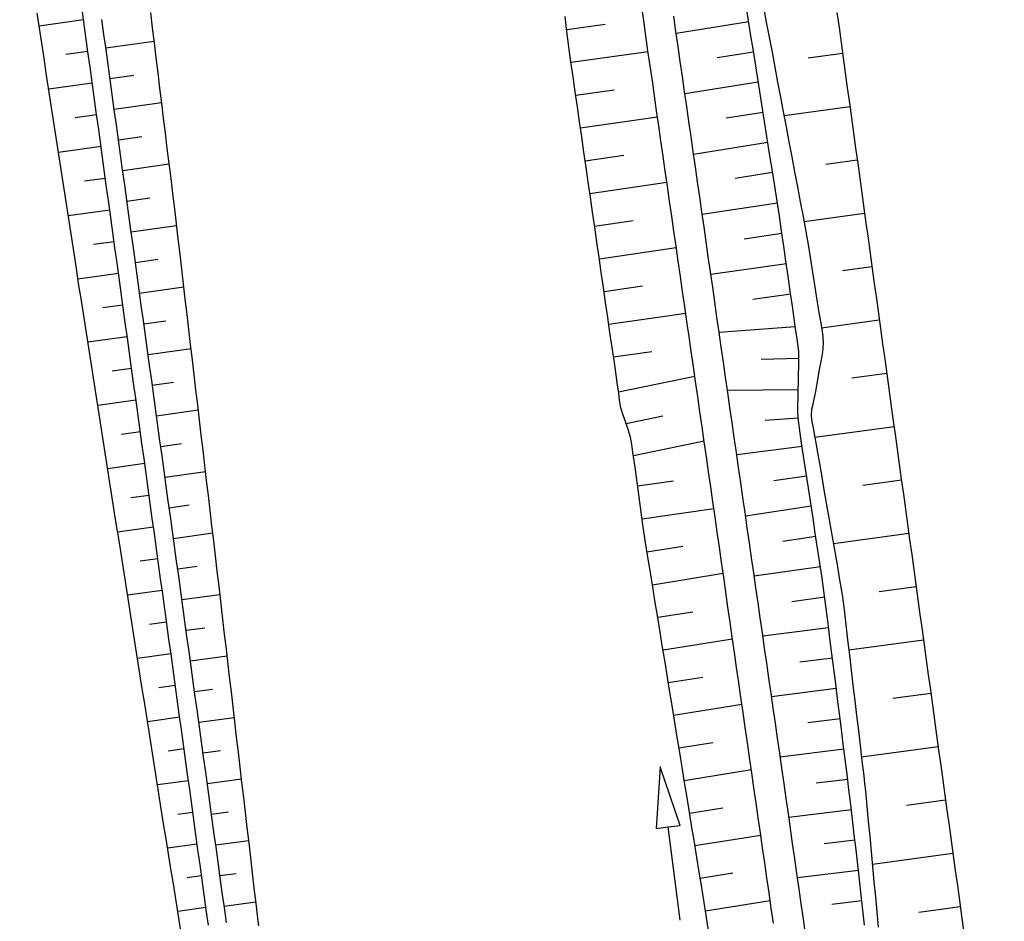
# Model space of a CAD drawing. Extents: x 446457 to 447032, y 444506 to 445688.
# Tile 17 of 43: x 446583 to 446616, y 445260 to 445290. Entities that reach past the tile are written whole.
import ezdxf

# ---------------------------------------------------------------- set-up
doc = ezdxf.new("R2010")
doc.units = 0
doc.header["$LTSCALE"] = 2
doc.header["$MEASUREMENT"] = 0
doc.layers.add('FBR', color=8, linetype='CONTINUOUS')
doc.layers.add('RRB_41-205', color=15, linetype='CONTINUOUS')

msp = doc.modelspace()

# ---------------------------------------------------------------- linework, layer by layer
at = {"layer": 'FBR'}
for points in [[(446685.671, 445499.677, 0.000084), (446690.294, 445466.915, 0.000171), (446692.589, 445450.715), (446699.698, 445400.648, -0.000017), (446702.648, 445379.847, -0.000012), (446706.64, 445351.684, -0.000142), (446710.164, 445326.768, 0.000095), (446713.688, 445301.853, 0.000489), (446717.261, 445276.798, -0.000535), (446720.835, 445251.744, -0.000318), (446724.222, 445227.7, 0.000352), (446727.61, 445203.657, 0.000005), (446731.551, 445175.831, 0.000006), (446734.439, 445155.439, 0.000005), (446738.345, 445127.869, 0.000006), (446741.348, 445106.672, 0.000262)], [(446680.588, 445565.192), (446686.226, 445525.578, -0.000461), (446689.716, 445500.849, 0.000412), (446693.207, 445476.12, 0.000274), (446696.649, 445451.977, -0.000308), (446700.09, 445427.835, -0.000041), (446704.161, 445399.134, -0.000053), (446707.341, 445376.683, -0.000068), (446710.752, 445352.56, 0.000201), (446714.163, 445328.437, 0.000066), (446717.768, 445303.036, -0.000029), (446721.374, 445277.636, -0.000013), (446726.042, 445244.733, -0.000025), (446728.415, 445227.994, -0.000188), (446731.776, 445204.216, 0.000116), (446735.137, 445180.439, 0.000098)], [(446757.103, 445025.342, 0.000008), (446763.022, 444983.696, 0.000035)]]:
    msp.add_lwpolyline(points, format="xyb", dxfattribs=at)
at = {"layer": 'RRB_41-205', "linetype": 'Continuous'}
for p, q in [((446583.948, 445289.434), (446583.872, 445289.928)), ((446585.411, 445289.636), (446585.343, 445290.131)), ((446587.676, 445289.444), (446587.616, 445289.94)), ((446603.841, 445289.677), (446603.77, 445290.172)), ((446607.294, 445289.668), (446607.216, 445290.162)), ((446607.785, 445290.115), (446607.878, 445289.623)), ((446610.202, 445289.943), (446610.271, 445289.448)), ((446585.402, 445289.702), (446583.938, 445289.5)), ((446585.479, 445289.141), (446585.411, 445289.636)), ((446586.074, 445289.223), (446586.006, 445289.718)), ((446601.316, 445289.314), (446601.252, 445289.81)), ((446603.912, 445289.182), (446603.841, 445289.677)), ((446604.902, 445289.324), (446604.831, 445289.819)), ((446607.3, 445289.635), (446604.912, 445289.252)), ((446607.373, 445289.174), (446607.294, 445289.668)), ((446607.878, 445289.623), (446607.972, 445289.131)), ((446584.025, 445288.94), (446583.948, 445289.434)), ((446587.736, 445288.947), (446587.676, 445289.444)), ((446601.306, 445289.388), (446602.57, 445289.559)), ((446601.38, 445288.818), (446601.316, 445289.314)), ((446604.973, 445288.829), (446604.902, 445289.324)), ((446610.271, 445289.448), (446610.339, 445288.953)), ((446584.101, 445288.446), (446584.025, 445288.94)), ((446585.548, 445288.645), (446585.479, 445289.141)), ((446586.142, 445288.727), (446586.074, 445289.223)), ((446586.134, 445288.785), (446587.729, 445289.005)), ((446587.796, 445288.451), (446587.736, 445288.947)), ((446603.983, 445288.687), (446603.912, 445289.182)), ((446607.451, 445288.68), (446607.373, 445289.174)), ((446607.972, 445289.131), (446608.065, 445288.639)), ((446610.339, 445288.953), (446610.407, 445288.457)), ((446585.546, 445288.659), (446584.823, 445288.559)), ((446585.616, 445288.15), (446585.548, 445288.645)), ((446586.211, 445288.232), (446586.142, 445288.727)), ((446601.447, 445288.322), (446601.38, 445288.818)), ((446601.449, 445288.306), (446603.988, 445288.657)), ((446604.055, 445288.192), (446603.983, 445288.687)), ((446605.044, 445288.334), (446604.973, 445288.829)), ((446607.457, 445288.643), (446606.256, 445288.45)), ((446607.529, 445288.186), (446607.451, 445288.68)), ((446608.065, 445288.639), (446608.158, 445288.147)), ((446610.388, 445288.6), (446609.26, 445288.444)), ((446584.177, 445287.952), (446584.101, 445288.446)), ((446587.856, 445287.954), (446587.796, 445288.451)), ((446601.518, 445287.827), (446601.447, 445288.322)), ((446605.116, 445287.839), (446605.044, 445288.334)), ((446610.407, 445288.457), (446610.476, 445287.962)), ((446584.254, 445287.457), (446584.177, 445287.952)), ((446585.685, 445287.655), (446585.616, 445288.15)), ((446586.279, 445287.737), (446586.211, 445288.232)), ((446587.916, 445287.458), (446587.856, 445287.954)), ((446604.126, 445287.697), (446604.055, 445288.192)), ((446607.607, 445287.692), (446607.529, 445288.186)), ((446608.158, 445288.147), (446608.251, 445287.655)), ((446610.476, 445287.962), (446610.544, 445287.467)), ((446585.69, 445287.616), (446584.26, 445287.419)), ((446585.753, 445287.16), (446585.685, 445287.655)), ((446586.274, 445287.776), (446587.062, 445287.885)), ((446586.347, 445287.242), (446586.279, 445287.737)), ((446601.59, 445287.332), (446601.518, 445287.827)), ((446604.197, 445287.202), (446604.126, 445287.697)), ((446605.187, 445287.344), (446605.116, 445287.839)), ((446607.614, 445287.651), (446605.198, 445287.263)), ((446607.685, 445287.199), (446607.607, 445287.692)), ((446608.251, 445287.655), (446608.345, 445287.163)), ((446584.33, 445286.963), (446584.254, 445287.457)), ((446587.976, 445286.962), (446587.916, 445287.458)), ((446601.661, 445286.838), (446601.59, 445287.332)), ((446601.606, 445287.221), (446602.874, 445287.405)), ((446605.258, 445286.85), (446605.187, 445287.344)), ((446610.544, 445287.467), (446610.612, 445286.972)), ((446585.821, 445286.664), (446585.753, 445287.16)), ((446586.416, 445286.746), (446586.347, 445287.242)), ((446586.413, 445286.767), (446587.974, 445286.982)), ((446604.268, 445286.707), (446604.197, 445287.202)), ((446607.763, 445286.705), (446607.685, 445287.199)), ((446608.345, 445287.163), (446608.438, 445286.672)), ((446610.612, 445286.972), (446610.681, 445286.476)), ((446584.407, 445286.469), (446584.33, 445286.963)), ((446585.89, 445286.169), (446585.821, 445286.664)), ((446586.484, 445286.251), (446586.416, 445286.746)), ((446588.037, 445286.465), (446587.976, 445286.962)), ((446601.733, 445286.343), (446601.661, 445286.838)), ((446604.339, 445286.212), (446604.268, 445286.707)), ((446605.329, 445286.355), (446605.258, 445286.85)), ((446607.771, 445286.659), (446606.556, 445286.464)), ((446607.842, 445286.211), (446607.763, 445286.705)), ((446608.438, 445286.672), (446608.531, 445286.18)), ((446610.63, 445286.845), (446608.462, 445286.546)), ((446584.483, 445285.975), (446584.407, 445286.469)), ((446585.834, 445286.573), (446585.127, 445286.475)), ((446588.099, 445285.969), (446588.037, 445286.465)), ((446601.804, 445285.848), (446601.733, 445286.343)), ((446601.761, 445286.145), (446604.296, 445286.513)), ((446605.4, 445285.86), (446605.329, 445286.355)), ((446610.681, 445286.476), (446610.749, 445285.981)), ((446585.958, 445285.674), (446585.89, 445286.169)), ((446586.552, 445285.756), (446586.484, 445286.251)), ((446604.41, 445285.717), (446604.339, 445286.212)), ((446607.92, 445285.717), (446607.842, 445286.211)), ((446608.531, 445286.18), (446608.624, 445285.688)), ((446584.558, 445285.48), (446584.483, 445285.975)), ((446586.026, 445285.178), (446585.958, 445285.674)), ((446586.552, 445285.758), (446587.325, 445285.865)), ((446586.621, 445285.26), (446586.552, 445285.756)), ((446588.16, 445285.473), (446588.099, 445285.969)), ((446601.875, 445285.353), (446601.804, 445285.848)), ((446604.482, 445285.222), (446604.41, 445285.717)), ((446605.471, 445285.365), (446605.4, 445285.86)), ((446607.998, 445285.223), (446607.92, 445285.717)), ((446608.624, 445285.688), (446608.718, 445285.196)), ((446610.749, 445285.981), (446610.817, 445285.486)), ((446584.634, 445284.986), (446584.558, 445285.48)), ((446585.978, 445285.53), (446584.581, 445285.337)), ((446588.221, 445284.976), (446588.16, 445285.473)), ((446601.947, 445284.858), (446601.875, 445285.353)), ((446605.543, 445284.87), (446605.471, 445285.365)), ((446607.928, 445285.667), (446605.484, 445285.274)), ((446610.817, 445285.486), (446610.886, 445284.99)), ((446586.095, 445284.683), (446586.026, 445285.178)), ((446586.689, 445284.765), (446586.621, 445285.26)), ((446601.916, 445285.069), (446603.184, 445285.252)), ((446604.553, 445284.728), (446604.482, 445285.222)), ((446608.076, 445284.729), (446607.998, 445285.223)), ((446608.718, 445285.196), (446608.811, 445284.704)), ((446610.872, 445285.09), (446609.832, 445284.947)), ((446584.71, 445284.492), (446584.634, 445284.986)), ((446586.757, 445284.27), (446586.689, 445284.765)), ((446586.691, 445284.749), (446588.222, 445284.96)), ((446588.282, 445284.48), (446588.221, 445284.976)), ((446602.018, 445284.363), (446601.947, 445284.858)), ((446604.624, 445284.233), (446604.553, 445284.728)), ((446605.614, 445284.375), (446605.543, 445284.87)), ((446608.154, 445284.235), (446608.076, 445284.729)), ((446608.811, 445284.704), (446608.904, 445284.212)), ((446610.886, 445284.99), (446610.954, 445284.495)), ((446584.786, 445283.998), (446584.71, 445284.492)), ((446586.122, 445284.487), (446585.431, 445284.391)), ((446586.163, 445284.188), (446586.095, 445284.683)), ((446588.343, 445283.984), (446588.282, 445284.48)), ((446605.685, 445283.88), (446605.614, 445284.375)), ((446608.085, 445284.675), (446606.856, 445284.477)), ((446610.954, 445284.495), (446611.022, 445284)), ((446586.231, 445283.692), (446586.163, 445284.188)), ((446586.826, 445283.774), (446586.757, 445284.27)), ((446602.09, 445283.868), (446602.018, 445284.363)), ((446602.072, 445283.992), (446604.606, 445284.36)), ((446604.695, 445283.738), (446604.624, 445284.233)), ((446608.233, 445283.741), (446608.154, 445284.235)), ((446608.904, 445284.212), (446608.997, 445283.72)), ((446584.862, 445283.503), (446584.786, 445283.998)), ((446586.894, 445283.279), (446586.826, 445283.774)), ((446586.83, 445283.74), (446587.589, 445283.845)), ((446588.403, 445283.487), (446588.343, 445283.984)), ((446602.161, 445283.373), (446602.09, 445283.868)), ((446604.766, 445283.243), (446604.695, 445283.738)), ((446605.756, 445283.385), (446605.685, 445283.88)), ((446608.311, 445283.247), (446608.233, 445283.741)), ((446611.022, 445284), (446611.091, 445283.504)), ((446584.938, 445283.009), (446584.862, 445283.503)), ((446586.266, 445283.444), (446584.901, 445283.255)), ((446586.3, 445283.197), (446586.231, 445283.692)), ((446588.461, 445282.991), (446588.403, 445283.487)), ((446608.243, 445283.675), (446605.769, 445283.293)), ((446608.997, 445283.72), (446609.091, 445283.228)), ((446611.091, 445283.504), (446611.159, 445283.009)), ((446586.368, 445282.702), (446586.3, 445283.197)), ((446586.962, 445282.784), (446586.894, 445283.279)), ((446602.232, 445282.878), (446602.161, 445283.373)), ((446602.227, 445282.916), (446603.494, 445283.1)), ((446604.837, 445282.748), (446604.766, 445283.243)), ((446605.827, 445282.89), (446605.756, 445283.385)), ((446608.382, 445282.752), (446608.311, 445283.247)), ((446609.091, 445283.228), (446609.184, 445282.737)), ((446611.114, 445283.335), (446609.123, 445283.061)), ((446585.014, 445282.515), (446584.938, 445283.009)), ((446587.031, 445282.288), (446586.962, 445282.784)), ((446586.97, 445282.731), (446588.467, 445282.938)), ((446588.519, 445282.494), (446588.461, 445282.991)), ((446602.304, 445282.384), (446602.232, 445282.878)), ((446605.898, 445282.395), (446605.827, 445282.89)), ((446608.453, 445282.258), (446608.382, 445282.752)), ((446611.159, 445283.009), (446611.228, 445282.514)), ((446585.09, 445282.021), (446585.014, 445282.515)), ((446586.436, 445282.206), (446586.368, 445282.702)), ((446588.578, 445281.997), (446588.519, 445282.494)), ((446604.909, 445282.253), (446604.837, 445282.748)), ((446608.393, 445282.674), (446607.152, 445282.49)), ((446609.184, 445282.737), (446609.268, 445282.243)), ((446611.228, 445282.514), (446611.296, 445282.018)), ((446586.41, 445282.4), (446585.735, 445282.307)), ((446586.505, 445281.711), (446586.436, 445282.206)), ((446587.099, 445281.793), (446587.031, 445282.288)), ((446602.375, 445281.889), (446602.304, 445282.384)), ((446602.382, 445281.84), (446604.915, 445282.207)), ((446604.98, 445281.758), (446604.909, 445282.253)), ((446605.969, 445281.9), (446605.898, 445282.395)), ((446608.524, 445281.763), (446608.453, 445282.258)), ((446609.268, 445282.243), (446609.346, 445281.749)), ((446585.166, 445281.526), (446585.09, 445282.021)), ((446587.167, 445281.298), (446587.099, 445281.793)), ((446587.109, 445281.722), (446587.848, 445281.824)), ((446588.636, 445281.501), (446588.578, 445281.997)), ((446602.447, 445281.394), (446602.375, 445281.889)), ((446606.041, 445281.406), (446605.969, 445281.9)), ((446611.296, 445282.018), (446611.364, 445281.523)), ((446585.242, 445281.032), (446585.166, 445281.526)), ((446586.573, 445281.216), (446586.505, 445281.711)), ((446588.695, 445281.004), (446588.636, 445281.501)), ((446605.051, 445281.263), (446604.98, 445281.758)), ((446608.537, 445281.672), (446606.053, 445281.32)), ((446608.595, 445281.268), (446608.524, 445281.763)), ((446609.346, 445281.749), (446609.423, 445281.255)), ((446611.356, 445281.58), (446610.385, 445281.446)), ((446611.364, 445281.523), (446611.433, 445281.028)), ((446586.554, 445281.357), (446585.22, 445281.173)), ((446586.641, 445280.721), (446586.573, 445281.216)), ((446587.236, 445280.803), (446587.167, 445281.298)), ((446602.518, 445280.899), (446602.447, 445281.394)), ((446605.122, 445280.768), (446605.051, 445281.263)), ((446606.112, 445280.911), (446606.041, 445281.406)), ((446608.665, 445280.773), (446608.595, 445281.268)), ((446609.423, 445281.255), (446609.501, 445280.761)), ((446585.319, 445280.538), (446585.242, 445281.032)), ((446587.248, 445280.713), (446588.705, 445280.915)), ((446588.753, 445280.507), (446588.695, 445281.004)), ((446602.589, 445280.404), (446602.518, 445280.899)), ((446602.538, 445280.763), (446603.804, 445280.947)), ((446606.183, 445280.416), (446606.112, 445280.911)), ((446611.433, 445281.028), (446611.501, 445280.533)), ((446585.396, 445280.044), (446585.319, 445280.538)), ((446586.71, 445280.225), (446586.641, 445280.721)), ((446587.304, 445280.307), (446587.236, 445280.803)), ((446588.812, 445280.011), (446588.753, 445280.507)), ((446605.193, 445280.273), (446605.122, 445280.768)), ((446608.68, 445280.674), (446607.437, 445280.502)), ((446608.736, 445280.278), (446608.665, 445280.773)), ((446609.501, 445280.761), (446609.579, 445280.267)), ((446611.501, 445280.533), (446611.569, 445280.037)), ((446586.698, 445280.314), (446586.04, 445280.223)), ((446586.778, 445279.73), (446586.71, 445280.225)), ((446587.373, 445279.812), (446587.304, 445280.307)), ((446602.661, 445279.909), (446602.589, 445280.404)), ((446605.264, 445279.778), (446605.193, 445280.273)), ((446606.254, 445279.921), (446606.183, 445280.416)), ((446608.807, 445279.783), (446608.736, 445280.278)), ((446609.579, 445280.267), (446609.616, 445280.02)), ((446585.474, 445279.55), (446585.396, 445280.044)), ((446588.87, 445279.514), (446588.812, 445280.011)), ((446602.732, 445279.414), (446602.661, 445279.909)), ((446602.693, 445279.687), (446605.225, 445280.054)), ((446606.325, 445279.426), (446606.254, 445279.921)), ((446609.616, 445280.02), (446609.657, 445279.773)), ((446611.569, 445280.037), (446611.638, 445279.542)), ((446585.551, 445279.056), (446585.474, 445279.55)), ((446586.847, 445279.235), (446586.778, 445279.73)), ((446587.441, 445279.317), (446587.373, 445279.812)), ((446587.387, 445279.705), (446588.106, 445279.804)), ((446588.928, 445279.017), (446588.87, 445279.514)), ((446605.336, 445279.284), (446605.264, 445279.778)), ((446608.832, 445279.605), (446606.328, 445279.41)), ((446608.841, 445279.535), (446608.807, 445279.783)), ((446608.878, 445279.288), (446608.841, 445279.535)), ((446609.657, 445279.773), (446609.7, 445279.527)), ((446611.598, 445279.825), (446609.694, 445279.563)), ((446609.7, 445279.527), (446609.734, 445279.279)), ((446611.638, 445279.542), (446611.706, 445279.047)), ((446586.841, 445279.271), (446585.545, 445279.092)), ((446586.915, 445278.739), (446586.847, 445279.235)), ((446587.509, 445278.821), (446587.441, 445279.317)), ((446602.804, 445278.919), (446602.732, 445279.414)), ((446605.407, 445278.789), (446605.336, 445279.284)), ((446606.396, 445278.931), (446606.325, 445279.426)), ((446608.92, 445279.041), (446608.878, 445279.288)), ((446609.734, 445279.279), (446609.744, 445279.026)), ((446585.629, 445278.562), (446585.551, 445279.056)), ((446587.527, 445278.696), (446588.943, 445278.891)), ((446588.987, 445278.521), (446588.928, 445279.017)), ((446602.875, 445278.425), (446602.804, 445278.919)), ((446606.468, 445278.436), (446606.396, 445278.931)), ((446608.949, 445278.793), (446608.92, 445279.041)), ((446609.744, 445279.026), (446609.727, 445278.774)), ((446611.706, 445279.047), (446611.774, 445278.551)), ((446585.706, 445278.068), (446585.629, 445278.562)), ((446586.983, 445278.244), (446586.915, 445278.739)), ((446587.578, 445278.326), (446587.509, 445278.821)), ((446602.848, 445278.615), (446604.114, 445278.794)), ((446605.478, 445278.294), (446605.407, 445278.789)), ((446608.953, 445278.556), (446607.706, 445278.525)), ((446608.943, 445278.287), (446608.952, 445278.54)), ((446608.952, 445278.54), (446608.949, 445278.793)), ((446609.727, 445278.774), (446609.685, 445278.514)), ((446611.774, 445278.551), (446611.843, 445278.056)), ((446586.985, 445278.228), (446586.347, 445278.14)), ((446587.052, 445277.749), (446586.983, 445278.244)), ((446587.646, 445277.831), (446587.578, 445278.326)), ((446589.045, 445278.024), (446588.987, 445278.521)), ((446602.946, 445277.93), (446602.875, 445278.425)), ((446605.549, 445277.799), (446605.478, 445278.294)), ((446606.539, 445277.941), (446606.468, 445278.436)), ((446608.936, 445278.033), (446608.943, 445278.287)), ((446609.633, 445278.256), (446609.539, 445277.738)), ((446609.685, 445278.514), (446609.633, 445278.256)), ((446585.784, 445277.574), (446585.706, 445278.068)), ((446589.104, 445277.527), (446589.045, 445278.024)), ((446602.984, 445277.683), (446602.946, 445277.93)), ((446603.015, 445277.458), (446605.523, 445277.978)), ((446606.61, 445277.446), (446606.539, 445277.941)), ((446608.933, 445277.78), (446608.936, 445278.033)), ((446611.841, 445278.07), (446610.691, 445277.912)), ((446611.843, 445278.056), (446611.911, 445277.561)), ((446585.861, 445277.08), (446585.784, 445277.574)), ((446587.12, 445277.253), (446587.052, 445277.749)), ((446587.714, 445277.335), (446587.646, 445277.831)), ((446587.666, 445277.687), (446588.364, 445277.783)), ((446603.018, 445277.435), (446602.984, 445277.683)), ((446605.62, 445277.304), (446605.549, 445277.799)), ((446608.93, 445277.527), (446608.933, 445277.78)), ((446609.539, 445277.738), (446609.497, 445277.479)), ((446587.188, 445276.758), (446587.12, 445277.253)), ((446587.783, 445276.84), (446587.714, 445277.335)), ((446589.162, 445277.031), (446589.104, 445277.527)), ((446603.048, 445277.186), (446603.018, 445277.435)), ((446605.691, 445276.809), (446605.62, 445277.304)), ((446608.93, 445277.529), (446606.601, 445277.506)), ((446606.681, 445276.951), (446606.61, 445277.446)), ((446608.915, 445277.02), (446608.924, 445277.274)), ((446608.924, 445277.274), (446608.93, 445277.527)), ((446609.497, 445277.479), (446609.446, 445277.221)), ((446611.911, 445277.561), (446611.979, 445277.065)), ((446585.939, 445276.586), (446585.861, 445277.08)), ((446587.129, 445277.185), (446585.872, 445277.011)), ((446589.221, 445276.534), (446589.162, 445277.031)), ((446603.091, 445276.94), (446603.048, 445277.186)), ((446603.162, 445276.697), (446603.091, 445276.94)), ((446606.752, 445276.456), (446606.681, 445276.951)), ((446608.915, 445276.767), (446608.915, 445277.02)), ((446609.404, 445277.048), (446609.368, 445276.876)), ((446609.446, 445277.221), (446609.404, 445277.048)), ((446611.979, 445277.065), (446612.048, 445276.57)), ((446587.257, 445276.263), (446587.188, 445276.758)), ((446587.851, 445276.345), (446587.783, 445276.84)), ((446587.805, 445276.678), (446589.181, 445276.868)), ((446603.249, 445276.458), (446603.162, 445276.697)), ((446603.261, 445276.425), (446604.469, 445276.669)), ((446605.762, 445276.314), (446605.691, 445276.809)), ((446608.926, 445276.594), (446607.841, 445276.516)), ((446608.934, 445276.518), (446608.915, 445276.767)), ((446609.368, 445276.876), (446609.352, 445276.703)), ((446609.352, 445276.703), (446609.365, 445276.538)), ((446586.016, 445276.092), (446585.939, 445276.586)), ((446587.919, 445275.85), (446587.851, 445276.345)), ((446589.279, 445276.037), (446589.221, 445276.534)), ((446603.335, 445276.218), (446603.249, 445276.458)), ((446605.834, 445275.819), (446605.762, 445276.314)), ((446606.823, 445275.962), (446606.752, 445276.456)), ((446608.966, 445276.27), (446608.934, 445276.518)), ((446609.365, 445276.538), (446609.396, 445276.374)), ((446609.396, 445276.374), (446609.432, 445276.209)), ((446612.083, 445276.315), (446609.479, 445275.957)), ((446612.048, 445276.57), (446612.116, 445276.075)), ((446586.094, 445275.598), (446586.016, 445276.092)), ((446587.273, 445276.142), (446586.654, 445276.056)), ((446587.325, 445275.767), (446587.257, 445276.263)), ((446589.337, 445275.54), (446589.279, 445276.037)), ((446603.406, 445275.975), (446603.335, 445276.218)), ((446603.454, 445275.73), (446603.406, 445275.975)), ((446606.895, 445275.467), (446606.823, 445275.962)), ((446609.041, 445275.775), (446608.966, 445276.27)), ((446609.432, 445276.209), (446609.478, 445275.963)), ((446609.478, 445275.963), (446609.518, 445275.716)), ((446612.116, 445276.075), (446612.184, 445275.579)), ((446587.393, 445275.272), (446587.325, 445275.767)), ((446587.988, 445275.354), (446587.919, 445275.85)), ((446587.944, 445275.669), (446588.622, 445275.762)), ((446603.489, 445275.482), (446603.454, 445275.73)), ((446603.504, 445275.372), (446605.83, 445275.845)), ((446605.905, 445275.324), (446605.834, 445275.819)), ((446609.059, 445275.66), (446606.906, 445275.385)), ((446609.116, 445275.281), (446609.041, 445275.775)), ((446609.518, 445275.716), (446609.56, 445275.47)), ((446586.171, 445275.104), (446586.094, 445275.598)), ((446588.056, 445274.859), (446587.988, 445275.354)), ((446589.396, 445275.044), (446589.337, 445275.54)), ((446603.556, 445274.987), (446603.489, 445275.482)), ((446605.976, 445274.829), (446605.905, 445275.324)), ((446606.966, 445274.972), (446606.895, 445275.467)), ((446609.56, 445275.47), (446609.604, 445275.223)), ((446612.184, 445275.579), (446612.253, 445275.084)), ((446586.249, 445274.609), (446586.171, 445275.104)), ((446587.417, 445275.099), (446586.198, 445274.93)), ((446587.462, 445274.777), (446587.393, 445275.272)), ((446589.454, 445274.547), (446589.396, 445275.044)), ((446603.623, 445274.491), (446603.556, 445274.987)), ((446609.191, 445274.787), (446609.116, 445275.281)), ((446609.604, 445275.223), (446609.69, 445274.731)), ((446612.253, 445275.084), (446612.321, 445274.589)), ((446587.53, 445274.282), (446587.462, 445274.777)), ((446588.124, 445274.364), (446588.056, 445274.859)), ((446588.084, 445274.66), (446589.419, 445274.844)), ((446606.047, 445274.334), (446605.976, 445274.829)), ((446607.037, 445274.477), (446606.966, 445274.972)), ((446609.206, 445274.689), (446608.129, 445274.529)), ((446609.266, 445274.292), (446609.191, 445274.787)), ((446609.69, 445274.731), (446609.776, 445274.238)), ((446586.326, 445274.115), (446586.249, 445274.609)), ((446588.193, 445273.868), (446588.124, 445274.364)), ((446589.513, 445274.05), (446589.454, 445274.547)), ((446603.691, 445273.996), (446603.623, 445274.491)), ((446603.639, 445274.375), (446604.818, 445274.531)), ((446606.118, 445273.84), (446606.047, 445274.334)), ((446607.108, 445273.982), (446607.037, 445274.477)), ((446612.325, 445274.56), (446611.053, 445274.385)), ((446612.321, 445274.589), (446612.389, 445274.094)), ((446586.404, 445273.621), (446586.326, 445274.115)), ((446587.561, 445274.055), (446586.961, 445273.973)), ((446587.598, 445273.786), (446587.53, 445274.282)), ((446589.571, 445273.554), (446589.513, 445274.05)), ((446609.341, 445273.798), (446609.266, 445274.292)), ((446609.776, 445274.238), (446609.862, 445273.745)), ((446612.389, 445274.094), (446612.458, 445273.598)), ((446587.667, 445273.291), (446587.598, 445273.786)), ((446588.261, 445273.373), (446588.193, 445273.868)), ((446588.223, 445273.651), (446588.881, 445273.742)), ((446603.758, 445273.5), (446603.691, 445273.996)), ((446606.189, 445273.345), (446606.118, 445273.84)), ((446607.179, 445273.487), (446607.108, 445273.982)), ((446609.357, 445273.696), (446607.196, 445273.374)), ((446609.416, 445273.303), (446609.341, 445273.798)), ((446609.862, 445273.745), (446609.948, 445273.252)), ((446586.481, 445273.127), (446586.404, 445273.621)), ((446588.329, 445272.878), (446588.261, 445273.373)), ((446589.629, 445273.057), (446589.571, 445273.554)), ((446603.825, 445273.005), (446603.758, 445273.5)), ((446603.786, 445273.285), (446606.149, 445273.623)), ((446607.25, 445272.992), (446607.179, 445273.487)), ((446612.458, 445273.598), (446612.526, 445273.103)), ((446586.559, 445272.633), (446586.481, 445273.127)), ((446587.735, 445272.796), (446587.667, 445273.291)), ((446589.687, 445272.56), (446589.629, 445273.057)), ((446606.261, 445272.85), (446606.189, 445273.345)), ((446609.491, 445272.809), (446609.416, 445273.303)), ((446609.948, 445273.252), (446610.034, 445272.759)), ((446612.526, 445273.103), (446612.594, 445272.608)), ((446587.705, 445273.012), (446586.525, 445272.85)), ((446587.803, 445272.3), (446587.735, 445272.796)), ((446588.398, 445272.382), (446588.329, 445272.878)), ((446588.362, 445272.642), (446589.657, 445272.821)), ((446603.9, 445272.51), (446603.825, 445273.005)), ((446606.332, 445272.355), (446606.261, 445272.85)), ((446607.322, 445272.497), (446607.25, 445272.992)), ((446609.566, 445272.315), (446609.491, 445272.809)), ((446610.034, 445272.759), (446610.119, 445272.266)), ((446612.567, 445272.806), (446610.085, 445272.464)), ((446586.637, 445272.139), (446586.559, 445272.633)), ((446588.466, 445271.887), (446588.398, 445272.382)), ((446589.745, 445272.064), (446589.687, 445272.56)), ((446603.981, 445272.017), (446603.9, 445272.51)), ((446607.393, 445272.002), (446607.322, 445272.497)), ((446609.507, 445272.703), (446608.423, 445272.541)), ((446612.594, 445272.608), (446612.663, 445272.112)), ((446586.715, 445271.645), (446586.637, 445272.139)), ((446587.872, 445271.805), (446587.803, 445272.3)), ((446589.803, 445271.567), (446589.745, 445272.064)), ((446603.95, 445272.202), (446605.127, 445272.379)), ((446606.403, 445271.86), (446606.332, 445272.355)), ((446609.641, 445271.82), (446609.566, 445272.315)), ((446610.119, 445272.266), (446610.205, 445271.773)), ((446612.663, 445272.112), (446612.731, 445271.617)), ((446587.849, 445271.969), (446587.269, 445271.889)), ((446587.94, 445271.31), (446587.872, 445271.805)), ((446588.535, 445271.392), (446588.466, 445271.887)), ((446604.061, 445271.523), (446603.981, 445272.017)), ((446606.474, 445271.365), (446606.403, 445271.86)), ((446607.464, 445271.507), (446607.393, 445272.002)), ((446609.716, 445271.326), (446609.641, 445271.82)), ((446610.205, 445271.773), (446610.291, 445271.28)), ((446586.793, 445271.151), (446586.715, 445271.645)), ((446588.501, 445271.633), (446589.138, 445271.721)), ((446589.862, 445271.07), (446589.803, 445271.567)), ((446604.142, 445271.03), (446604.061, 445271.523)), ((446604.127, 445271.117), (446606.456, 445271.491)), ((446607.535, 445271.012), (446607.464, 445271.507)), ((446609.659, 445271.702), (446607.48, 445271.393)), ((446612.731, 445271.617), (446612.799, 445271.122)), ((446586.87, 445270.657), (446586.793, 445271.151)), ((446588.009, 445270.814), (446587.94, 445271.31)), ((446588.603, 445270.896), (446588.535, 445271.392)), ((446606.545, 445270.87), (446606.474, 445271.365)), ((446609.787, 445270.831), (446609.716, 445271.326)), ((446610.291, 445271.28), (446610.336, 445271.034)), ((446612.799, 445271.122), (446612.868, 445270.626)), ((446587.993, 445270.926), (446586.853, 445270.769)), ((446588.077, 445270.319), (446588.009, 445270.814)), ((446588.671, 445270.401), (446588.603, 445270.896)), ((446588.64, 445270.624), (446589.894, 445270.797)), ((446589.92, 445270.573), (446589.862, 445271.07)), ((446604.222, 445270.536), (446604.142, 445271.03)), ((446606.616, 445270.375), (446606.545, 445270.87)), ((446607.606, 445270.518), (446607.535, 445271.012)), ((446609.849, 445270.335), (446609.787, 445270.831)), ((446610.336, 445271.034), (446610.377, 445270.787)), ((446610.377, 445270.787), (446610.408, 445270.539)), ((446612.809, 445271.051), (446611.598, 445270.884)), ((446586.948, 445270.163), (446586.87, 445270.657)), ((446589.978, 445270.077), (446589.92, 445270.573)), ((446604.302, 445270.042), (446604.222, 445270.536)), ((446607.677, 445270.023), (446607.606, 445270.518)), ((446609.804, 445270.701), (446608.713, 445270.554)), ((446610.408, 445270.539), (446610.436, 445270.291)), ((446612.868, 445270.626), (446612.936, 445270.131)), ((446587.026, 445269.669), (446586.948, 445270.163)), ((446588.145, 445269.824), (446588.077, 445270.319)), ((446588.74, 445269.906), (446588.671, 445270.401)), ((446604.302, 445270.043), (446605.457, 445270.229)), ((446606.688, 445269.88), (446606.616, 445270.375)), ((446609.911, 445269.839), (446609.849, 445270.335)), ((446610.436, 445270.291), (446610.495, 445269.794)), ((446612.936, 445270.131), (446613.004, 445269.636)), ((446588.137, 445269.883), (446587.577, 445269.806)), ((446588.214, 445269.328), (446588.145, 445269.824)), ((446588.808, 445269.411), (446588.74, 445269.906)), ((446590.036, 445269.58), (446589.978, 445270.077)), ((446604.383, 445269.549), (446604.302, 445270.042)), ((446606.759, 445269.385), (446606.688, 445269.88)), ((446607.749, 445269.528), (446607.677, 445270.023)), ((446609.974, 445269.343), (446609.911, 445269.839)), ((446610.495, 445269.794), (446610.554, 445269.298)), ((446587.104, 445269.175), (446587.026, 445269.669)), ((446588.78, 445269.615), (446589.396, 445269.7)), ((446590.094, 445269.083), (446590.036, 445269.58)), ((446604.463, 445269.055), (446604.383, 445269.549)), ((446607.82, 445269.033), (446607.749, 445269.528)), ((446609.929, 445269.697), (446607.764, 445269.42)), ((446613.004, 445269.636), (446613.073, 445269.14)), ((446587.181, 445268.681), (446587.104, 445269.175)), ((446588.282, 445268.833), (446588.214, 445269.328)), ((446588.876, 445268.915), (446588.808, 445269.411)), ((446604.477, 445268.97), (446606.766, 445269.338)), ((446606.83, 445268.89), (446606.759, 445269.385)), ((446610.036, 445268.846), (446609.974, 445269.343)), ((446610.554, 445269.298), (446610.613, 445268.801)), ((446613.051, 445269.296), (446610.594, 445268.957)), ((446613.073, 445269.14), (446613.141, 445268.645)), ((446588.281, 445268.84), (446587.18, 445268.688)), ((446588.35, 445268.338), (446588.282, 445268.833)), ((446588.945, 445268.42), (446588.876, 445268.915)), ((446590.152, 445268.587), (446590.094, 445269.083)), ((446604.544, 445268.562), (446604.463, 445269.055)), ((446606.901, 445268.396), (446606.83, 445268.89)), ((446607.891, 445268.538), (446607.82, 445269.033)), ((446610.098, 445268.35), (446610.036, 445268.846)), ((446587.259, 445268.187), (446587.181, 445268.681)), ((446588.919, 445268.606), (446590.13, 445268.773)), ((446590.21, 445268.09), (446590.152, 445268.587)), ((446604.624, 445268.068), (446604.544, 445268.562)), ((446607.962, 445268.043), (446607.891, 445268.538)), ((446610.054, 445268.7), (446608.981, 445268.563)), ((446610.613, 445268.801), (446610.672, 445268.304)), ((446613.141, 445268.645), (446613.209, 445268.15)), ((446587.337, 445267.693), (446587.259, 445268.187)), ((446588.419, 445267.843), (446588.35, 445268.338)), ((446589.013, 445267.925), (446588.945, 445268.42)), ((446606.972, 445267.901), (446606.901, 445268.396)), ((446610.161, 445267.854), (446610.098, 445268.35)), ((446610.672, 445268.304), (446610.731, 445267.808)), ((446589.081, 445267.429), (446589.013, 445267.925)), ((446590.268, 445267.593), (446590.21, 445268.09)), ((446604.705, 445267.575), (446604.624, 445268.068)), ((446604.652, 445267.897), (446605.786, 445268.079)), ((446607.043, 445267.406), (446606.972, 445267.901)), ((446608.033, 445267.548), (446607.962, 445268.043)), ((446610.223, 445267.358), (446610.161, 445267.854)), ((446613.209, 445268.15), (446613.278, 445267.655)), ((446587.415, 445267.199), (446587.337, 445267.693)), ((446588.425, 445267.797), (446587.885, 445267.722)), ((446588.487, 445267.347), (446588.419, 445267.843)), ((446589.058, 445267.597), (446589.653, 445267.679)), ((446590.327, 445267.096), (446590.268, 445267.593)), ((446604.785, 445267.081), (446604.705, 445267.575)), ((446608.104, 445267.053), (446608.033, 445267.548)), ((446610.18, 445267.703), (446608.05, 445267.431)), ((446610.731, 445267.808), (446610.79, 445267.311)), ((446613.293, 445267.541), (446612.048, 445267.369)), ((446613.278, 445267.655), (446613.346, 445267.159)), ((446587.492, 445266.705), (446587.415, 445267.199)), ((446588.555, 445266.852), (446588.487, 445267.347)), ((446589.15, 445266.934), (446589.081, 445267.429)), ((446607.115, 445266.911), (446607.043, 445267.406)), ((446610.285, 445266.862), (446610.223, 445267.358)), ((446610.79, 445267.311), (446610.849, 445266.815)), ((446589.218, 445266.439), (446589.15, 445266.934)), ((446590.385, 445266.6), (446590.327, 445267.096)), ((446604.865, 445266.587), (446604.785, 445267.081)), ((446604.827, 445266.823), (446607.075, 445267.185)), ((446607.186, 445266.416), (446607.115, 445266.911)), ((446608.176, 445266.558), (446608.104, 445267.053)), ((446613.346, 445267.159), (446613.414, 445266.664)), ((446587.57, 445266.211), (446587.492, 445266.705)), ((446588.569, 445266.754), (446587.508, 445266.607)), ((446588.624, 445266.357), (446588.555, 445266.852)), ((446589.197, 445266.588), (446590.367, 445266.75)), ((446590.443, 445266.103), (446590.385, 445266.6)), ((446604.946, 445266.094), (446604.865, 445266.587)), ((446608.247, 445266.063), (446608.176, 445266.558)), ((446610.305, 445266.707), (446609.249, 445266.572)), ((446610.348, 445266.365), (446610.285, 445266.862)), ((446610.849, 445266.815), (446610.908, 445266.318)), ((446613.414, 445266.664), (446613.483, 445266.169)), ((446588.692, 445265.861), (446588.624, 445266.357)), ((446589.286, 445265.943), (446589.218, 445266.439)), ((446607.257, 445265.921), (446607.186, 445266.416)), ((446610.41, 445265.869), (446610.348, 445266.365)), ((446610.908, 445266.318), (446610.967, 445265.821)), ((446587.648, 445265.717), (446587.57, 445266.211)), ((446589.355, 445265.448), (446589.286, 445265.943)), ((446590.501, 445265.606), (446590.443, 445266.103)), ((446605.026, 445265.6), (446604.946, 445266.094)), ((446605.002, 445265.75), (446606.116, 445265.929)), ((446607.328, 445265.426), (446607.257, 445265.921)), ((446608.318, 445265.568), (446608.247, 445266.063)), ((446613.483, 445266.169), (446613.551, 445265.673)), ((446587.726, 445265.223), (446587.648, 445265.717)), ((446588.713, 445265.711), (446588.192, 445265.639)), ((446588.76, 445265.366), (446588.692, 445265.861)), ((446589.337, 445265.579), (446589.911, 445265.659)), ((446590.559, 445265.11), (446590.501, 445265.606)), ((446605.107, 445265.107), (446605.026, 445265.6)), ((446610.43, 445265.71), (446608.336, 445265.442)), ((446610.473, 445265.373), (446610.41, 445265.869)), ((446610.967, 445265.821), (446611.026, 445265.325)), ((446613.536, 445265.786), (446611.012, 445265.438)), ((446613.551, 445265.673), (446613.62, 445265.178)), ((446588.829, 445264.871), (446588.76, 445265.366)), ((446589.423, 445264.953), (446589.355, 445265.448)), ((446607.399, 445264.931), (446607.328, 445265.426)), ((446608.389, 445265.074), (446608.318, 445265.568)), ((446610.535, 445264.877), (446610.473, 445265.373)), ((446611.026, 445265.325), (446611.085, 445264.828)), ((446587.804, 445264.729), (446587.726, 445265.223)), ((446589.491, 445264.457), (446589.423, 445264.953)), ((446590.617, 445264.613), (446590.559, 445265.11)), ((446604.389, 445265.128), (446604.25, 445263.093)), ((446605.044, 445263.196), (446604.389, 445265.128)), ((446605.187, 445264.613), (446605.107, 445265.107)), ((446605.177, 445264.677), (446607.385, 445265.032)), ((446607.47, 445264.436), (446607.399, 445264.931)), ((446608.46, 445264.579), (446608.389, 445265.074)), ((446613.62, 445265.178), (446613.688, 445264.683)), ((446587.881, 445264.235), (446587.804, 445264.729)), ((446588.857, 445264.667), (446587.835, 445264.526)), ((446588.897, 445264.375), (446588.829, 445264.871)), ((446589.476, 445264.57), (446590.604, 445264.726)), ((446590.676, 445264.116), (446590.617, 445264.613)), ((446605.267, 445264.119), (446605.187, 445264.613)), ((446610.556, 445264.71), (446609.517, 445264.581)), ((446610.597, 445264.381), (446610.535, 445264.877)), ((446611.085, 445264.828), (446611.115, 445264.58)), ((446613.688, 445264.683), (446613.756, 445264.187)), ((446588.965, 445263.88), (446588.897, 445264.375)), ((446589.56, 445263.962), (446589.491, 445264.457)), ((446607.542, 445263.941), (446607.47, 445264.436)), ((446608.531, 445264.084), (446608.46, 445264.579)), ((446610.66, 445263.885), (446610.597, 445264.381)), ((446611.115, 445264.58), (446611.143, 445264.332)), ((446611.143, 445264.332), (446611.168, 445264.083)), ((446587.96, 445263.741), (446587.881, 445264.235)), ((446589.628, 445263.467), (446589.56, 445263.962)), ((446590.734, 445263.619), (446590.676, 445264.116)), ((446605.348, 445263.626), (446605.267, 445264.119)), ((446608.603, 445263.589), (446608.531, 445264.084)), ((446611.168, 445264.083), (446611.19, 445263.833)), ((446613.778, 445264.031), (446612.491, 445263.854)), ((446613.756, 445264.187), (446613.825, 445263.692)), ((446588.04, 445263.248), (446587.96, 445263.741)), ((446589.034, 445263.385), (446588.965, 445263.88)), ((446589.615, 445263.561), (446590.169, 445263.638)), ((446605.352, 445263.604), (446606.446, 445263.779)), ((446607.613, 445263.446), (446607.542, 445263.941)), ((446610.681, 445263.71), (446608.621, 445263.461)), ((446610.718, 445263.388), (446610.66, 445263.885)), ((446611.19, 445263.833), (446611.236, 445263.335)), ((446613.825, 445263.692), (446613.893, 445263.197)), ((446589.001, 445263.624), (446588.501, 445263.555)), ((446589.102, 445262.89), (446589.034, 445263.385)), ((446589.696, 445262.972), (446589.628, 445263.467)), ((446590.792, 445263.123), (446590.734, 445263.619)), ((446605.428, 445263.132), (446605.348, 445263.626)), ((446607.684, 445262.952), (446607.613, 445263.446)), ((446608.674, 445263.094), (446608.603, 445263.589)), ((446610.775, 445262.891), (446610.718, 445263.388)), ((446611.236, 445263.335), (446611.283, 445262.837)), ((446588.12, 445262.754), (446588.04, 445263.248)), ((446590.85, 445262.626), (446590.792, 445263.123)), ((446604.25, 445263.093), (446604.647, 445263.145)), ((446604.647, 445263.145), (446605.044, 445263.196)), ((446605.045, 445260.081), (446604.647, 445263.145)), ((446605.509, 445262.639), (446605.428, 445263.132)), ((446608.745, 445262.599), (446608.674, 445263.094)), ((446613.893, 445263.197), (446613.961, 445262.702)), ((446588.2, 445262.26), (446588.12, 445262.754)), ((446589.17, 445262.394), (446589.102, 445262.89)), ((446589.765, 445262.476), (446589.696, 445262.972)), ((446589.754, 445262.553), (446590.841, 445262.703)), ((446605.526, 445262.53), (446607.694, 445262.879)), ((446607.755, 445262.457), (446607.684, 445262.952)), ((446610.795, 445262.708), (446609.779, 445262.589)), ((446610.831, 445262.394), (446610.775, 445262.891)), ((446611.283, 445262.837), (446611.329, 445262.338)), ((446613.961, 445262.702), (446614.03, 445262.206)), ((446589.145, 445262.581), (446588.17, 445262.447)), ((446589.239, 445261.899), (446589.17, 445262.394)), ((446589.833, 445261.981), (446589.765, 445262.476)), ((446590.908, 445262.129), (446590.85, 445262.626)), ((446605.589, 445262.145), (446605.509, 445262.639)), ((446607.826, 445261.962), (446607.755, 445262.457)), ((446608.816, 445262.104), (446608.745, 445262.599)), ((446610.887, 445261.897), (446610.831, 445262.394)), ((446611.329, 445262.338), (446611.376, 445261.84)), ((446588.28, 445261.767), (446588.2, 445262.26)), ((446590.966, 445261.633), (446590.908, 445262.129)), ((446605.67, 445261.652), (446605.589, 445262.145)), ((446608.887, 445261.609), (446608.816, 445262.104)), ((446614.02, 445262.276), (446611.369, 445261.911)), ((446614.03, 445262.206), (446614.098, 445261.711)), ((446588.359, 445261.273), (446588.28, 445261.767)), ((446589.307, 445261.404), (446589.239, 445261.899)), ((446589.902, 445261.486), (446589.833, 445261.981)), ((446607.897, 445261.467), (446607.826, 445261.962)), ((446610.909, 445261.71), (446608.906, 445261.476)), ((446610.944, 445261.4), (446610.887, 445261.897)), ((446611.376, 445261.84), (446611.422, 445261.342)), ((446614.098, 445261.711), (446614.166, 445261.216)), ((446589.289, 445261.538), (446588.813, 445261.472)), ((446589.376, 445260.908), (446589.307, 445261.404)), ((446589.894, 445261.544), (446590.426, 445261.617)), ((446589.97, 445260.99), (446589.902, 445261.486)), ((446591.024, 445261.136), (446590.966, 445261.633)), ((446605.75, 445261.158), (446605.67, 445261.652)), ((446605.701, 445261.457), (446606.775, 445261.63)), ((446607.969, 445260.972), (446607.897, 445261.467)), ((446608.958, 445261.114), (446608.887, 445261.609)), ((446611, 445260.903), (446610.944, 445261.4)), ((446588.439, 445260.779), (446588.359, 445261.273)), ((446591.082, 445260.639), (446591.024, 445261.136)), ((446605.83, 445260.664), (446605.75, 445261.158)), ((446609.03, 445260.619), (446608.958, 445261.114)), ((446611.422, 445261.342), (446611.468, 445260.843)), ((446614.166, 445261.216), (446614.235, 445260.72)), ((446588.519, 445260.285), (446588.439, 445260.779)), ((446589.444, 445260.413), (446589.376, 445260.908)), ((446590.038, 445260.495), (446589.97, 445260.99)), ((446605.876, 445260.384), (446608.004, 445260.726)), ((446608.04, 445260.477), (446607.969, 445260.972)), ((446611.057, 445260.406), (446611, 445260.903)), ((446611.468, 445260.843), (446611.515, 445260.345)), ((446614.235, 445260.72), (446614.303, 445260.225)), ((446589.433, 445260.495), (446588.506, 445260.367)), ((446589.512, 445259.918), (446589.444, 445260.413)), ((446590.033, 445260.535), (446591.078, 445260.679)), ((446590.107, 445260), (446590.038, 445260.495)), ((446591.141, 445260.142), (446591.082, 445260.639)), ((446605.911, 445260.171), (446605.83, 445260.664)), ((446608.111, 445259.982), (446608.04, 445260.477)), ((446609.101, 445260.124), (446609.03, 445260.619)), ((446611.022, 445260.712), (446610.036, 445260.596)), ((446611.113, 445259.909), (446611.057, 445260.406)), ((446614.262, 445260.521), (446612.898, 445260.333)), ((446588.599, 445259.792), (446588.519, 445260.285)), ((446591.171, 445259.894), (446591.141, 445260.142)), ((446605.991, 445259.677), (446605.911, 445260.171)), ((446609.172, 445259.63), (446609.101, 445260.124)), ((446611.515, 445260.345), (446611.561, 445259.847)), ((446614.303, 445260.225), (446614.371, 445259.73))]:
    msp.add_line(p, q, dxfattribs=at)

doc.saveas('drawing.dxf')
